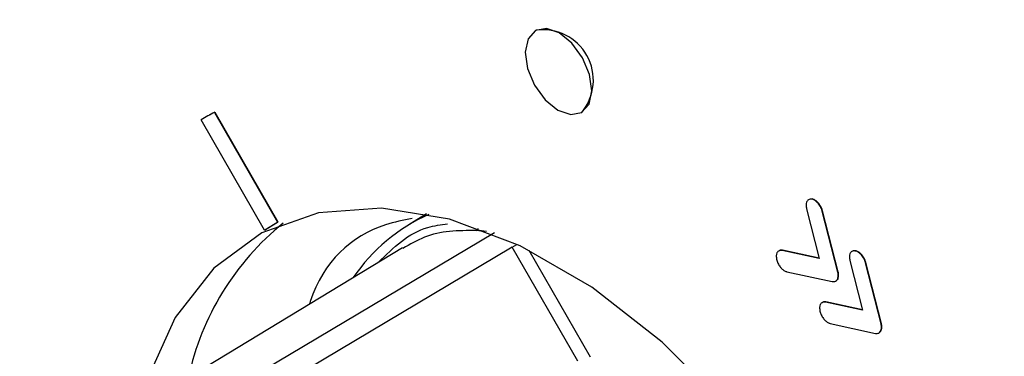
# Model space of a CAD drawing. Header units: millimetres. Extents: x -0.66 to 0.91, y -0.4 to 0.64.
# Tile 212 of 241: x 0.59967 to 0.62063, y 0.39773 to 0.40489. Entities that reach past the tile are written whole.
import ezdxf

# ---------------------------------------------------------------- set-up
doc = ezdxf.new("R2010")
doc.units = ezdxf.units.MM
doc.layers.add('FORMAT', color=7, linetype='Continuous')

msp = doc.modelspace()

# ---------------------------------------------------------------- linework, layer by layer
at = {"layer": 'FORMAT', "color": 7, "linetype": 'Continuous', "lineweight": 25}
for p, q in [((0.610664, 0.40467), (0.610657, 0.404666)), ((0.603716, 0.402867), (0.603709, 0.402863)), ((0.603819, 0.402923), (0.603826, 0.402927)), ((0.603819, 0.402923), (0.605164, 0.400588)), ((0.603826, 0.402927), (0.605171, 0.400592)), ((0.61163, 0.402919), (0.611637, 0.402923)), ((0.604888, 0.400418), (0.603537, 0.402763)), ((0.616538, 0.401081), (0.616491, 0.401073)), ((0.616531, 0.401077), (0.616538, 0.401081)), ((0.608336, 0.400763), (0.607954, 0.400531)), ((0.616422, 0.400873), (0.616692, 0.399815)), ((0.616756, 0.400824), (0.616763, 0.400828)), ((0.617088, 0.399525), (0.616756, 0.400824)), ((0.617095, 0.399529), (0.616763, 0.400828)), ((0.604888, 0.400418), (0.605164, 0.400588)), ((0.604895, 0.400422), (0.605171, 0.400592)), ((0.605164, 0.400588), (0.605171, 0.400592)), ((0.604888, 0.400418), (0.604895, 0.400422)), ((0.610153, 0.400057), (0.60349, 0.396089)), ((0.610153, 0.400057), (0.610254, 0.400115)), ((0.611553, 0.397631), (0.610153, 0.400057)), ((0.607819, 0.400044), (0.601503, 0.396215)), ((0.610509, 0.399991), (0.611819, 0.397723)), ((0.615906, 0.399987), (0.615913, 0.399991)), ((0.616692, 0.399815), (0.615906, 0.399987)), ((0.616691, 0.399821), (0.615913, 0.399991)), ((0.617459, 0.39998), (0.617412, 0.399972)), ((0.617452, 0.399976), (0.617459, 0.39998)), ((0.617343, 0.399772), (0.617614, 0.398714)), ((0.617677, 0.399723), (0.617684, 0.399727)), ((0.618009, 0.398424), (0.617677, 0.399723)), ((0.618016, 0.398428), (0.617684, 0.399727)), ((0.616003, 0.399533), (0.61697, 0.399322)), ((0.617088, 0.399525), (0.617095, 0.399529)), ((0.617055, 0.399341), (0.617085, 0.399371)), ((0.617078, 0.399367), (0.617085, 0.399371)), ((0.616827, 0.398886), (0.616834, 0.39889)), ((0.617614, 0.398714), (0.616827, 0.398886)), ((0.617612, 0.39872), (0.616834, 0.39889)), ((0.616925, 0.398433), (0.617891, 0.398222)), ((0.618009, 0.398424), (0.618016, 0.398428)), ((0.617976, 0.398241), (0.618006, 0.39827)), ((0.617999, 0.398266), (0.618006, 0.39827))]:
    msp.add_line(p, q, dxfattribs=at)
at = {"layer": 'FORMAT', "color": 7, "linetype": 'Continuous', "lineweight": 25, "flags": 128}
for points in [[(0.611131, 0.402969), (0.611402, 0.402875), (0.611635, 0.402922), (0.611792, 0.4031), (0.61185, 0.403384), (0.611801, 0.403731), (0.611652, 0.404086), (0.611425, 0.404397), (0.611156, 0.404616), (0.610884, 0.40471), (0.610652, 0.404663), (0.610495, 0.404485), (0.610436, 0.404201), (0.610485, 0.403854), (0.610635, 0.403499), (0.610861, 0.403188), (0.611131, 0.402969)], [(0.619678, 0.381948), (0.619897, 0.383596), (0.619859, 0.385406), (0.619564, 0.387325), (0.619021, 0.389299), (0.618245, 0.391271), (0.617259, 0.393184), (0.61609, 0.394982), (0.614774, 0.396615), (0.613346, 0.398035), (0.61185, 0.399201), (0.610326, 0.400081), (0.608821, 0.400648), (0.607376, 0.400886), (0.606033, 0.400788), (0.604831, 0.400358), (0.603805, 0.399607), (0.602984, 0.398558), (0.602391, 0.397239), (0.602224, 0.396652)], [(0.60319, 0.396443), (0.604858, 0.397436), (0.609782, 0.400366)], [(0.609393, 0.400407), (0.609419, 0.400427), (0.609441, 0.400451)]]:
    msp.add_lwpolyline(points, dxfattribs=at)
at = {"layer": 'FORMAT', "color": 7, "linetype": 'Continuous', "lineweight": 25}
for centre, radius, start, end in [((0.610811, 0.403607), 0.0010729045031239, 320.366979, 97.880112), ((0.606203, 0.398388), 0.0051233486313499, 117.729509, 121.350538), ((0.60621, 0.398392), 0.0051228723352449, 117.729385, 119.123509), ((0.609955, 0.397238), 0.0038514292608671, 114.121653, 145.669909), ((0.608918, 0.396068), 0.00578273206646, 128.945171, 167.875933), ((0.609208, 0.396832), 0.0035802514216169, 83.565595, 87.025049)]:
    msp.add_arc(centre, radius, start, end, dxfattribs=at)
for points, knots in [([(0.5832438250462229, 0.4863876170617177), (0.5856212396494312, 0.483906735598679), (0.5903801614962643, 0.4789407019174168), (0.5981980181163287, 0.4717080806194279), (0.6065128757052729, 0.4646371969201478), (0.6153386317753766, 0.4577783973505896), (0.6246375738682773, 0.4511447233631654), (0.6343938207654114, 0.4447461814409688), (0.6446253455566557, 0.4385720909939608), (0.6548375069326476, 0.4329039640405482), (0.6649376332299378, 0.4277189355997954), (0.6749486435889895, 0.4229412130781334), (0.6853679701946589, 0.4183301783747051), (0.6960206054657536, 0.4139683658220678), (0.7067713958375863, 0.4099041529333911), (0.7173844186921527, 0.4061750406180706), (0.7245750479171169, 0.4038906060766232), (0.7280737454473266, 0.4027790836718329)], [0, 0, 0, 0, 0.0709128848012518, 0.1419478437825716, 0.213167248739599, 0.2846342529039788, 0.3556081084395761, 0.4265819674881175, 0.4978012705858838, 0.5692681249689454, 0.6311049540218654, 0.6929417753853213, 0.7567915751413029, 0.820641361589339, 0.8814891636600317, 0.9423369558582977, 1, 1, 1, 1]), ([(0.7227473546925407, 0.4011805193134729), (0.7184428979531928, 0.4026022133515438), (0.7098265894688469, 0.4054480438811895), (0.6972773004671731, 0.4101087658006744), (0.685015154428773, 0.4150562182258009), (0.6731331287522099, 0.4202947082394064), (0.6616560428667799, 0.425799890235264), (0.65059021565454, 0.4315683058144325), (0.6399179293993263, 0.4376117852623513), (0.62969749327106, 0.4439018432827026), (0.6199553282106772, 0.4504166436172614), (0.610695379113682, 0.4571518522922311), (0.6019009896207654, 0.4641206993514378), (0.5943747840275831, 0.4706468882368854), (0.5879565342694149, 0.4766396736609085), (0.5844001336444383, 0.4802617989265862), (0.5826211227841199, 0.4820736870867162)], [0, 0, 0, 0, 0.0740144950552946, 0.1481561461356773, 0.2226838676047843, 0.2973414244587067, 0.3713556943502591, 0.4454971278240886, 0.5200246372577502, 0.594681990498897, 0.668696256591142, 0.7428376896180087, 0.8173652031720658, 0.892022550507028, 0.9459866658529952, 0.9999999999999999, 0.9999999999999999, 0.9999999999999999, 0.9999999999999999]), ([(0.7153161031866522, 0.3925245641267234), (0.7116636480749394, 0.3942121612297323), (0.702511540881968, 0.3984408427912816), (0.6883047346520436, 0.4053265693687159), (0.6743545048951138, 0.4123959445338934), (0.6623444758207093, 0.4187427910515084), (0.6520994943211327, 0.4243489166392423), (0.6421719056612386, 0.4299812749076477), (0.6327223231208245, 0.4355469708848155), (0.6237626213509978, 0.4410301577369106), (0.6148551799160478, 0.4466977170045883), (0.6059617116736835, 0.4526200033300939), (0.5960091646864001, 0.4595627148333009), (0.5896660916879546, 0.4643870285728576), (0.5859899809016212, 0.4671829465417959)], [0, 0, 0, 0, 0.0696762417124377, 0.1745906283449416, 0.2795037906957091, 0.3535502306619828, 0.4277233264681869, 0.5022824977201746, 0.5769720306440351, 0.6485103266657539, 0.7201630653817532, 0.8028724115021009, 0.8857552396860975, 1, 1, 1, 1]), ([(0.6165307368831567, 0.4010770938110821), (0.6165069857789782, 0.4010762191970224), (0.6164602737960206, 0.4010744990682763), (0.6164214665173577, 0.4010213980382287), (0.6164075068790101, 0.4009516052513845), (0.6164171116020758, 0.4008992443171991), (0.6164219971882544, 0.4008726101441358)], [0, 0, 0, 0, 0.2838925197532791, 0.5583396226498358, 0.7753428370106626, 1, 1, 1, 1]), ([(0.6167559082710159, 0.4008240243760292), (0.6167439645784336, 0.4008585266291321), (0.6167204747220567, 0.4009263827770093), (0.6166568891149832, 0.4010071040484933), (0.6165910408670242, 0.4010601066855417), (0.6165510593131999, 0.4010713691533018), (0.6165307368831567, 0.4010770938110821)], [0, 0, 0, 0, 0.2838635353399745, 0.5582790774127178, 0.7754753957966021, 1, 1, 1, 1]), ([(0.6167629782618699, 0.4008279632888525), (0.6167510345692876, 0.4008624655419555), (0.6167275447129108, 0.4009303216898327), (0.616663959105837, 0.4010110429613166), (0.6165981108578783, 0.4010640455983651), (0.6165581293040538, 0.4010753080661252), (0.6165378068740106, 0.4010810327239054)], [0, 0, 0, 0, 0.2838635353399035, 0.5582790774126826, 0.7754753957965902, 1, 1, 1, 1]), ([(0.6080277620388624, 0.4006643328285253), (0.6078360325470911, 0.400626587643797), (0.6068953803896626, 0.400441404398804), (0.6061198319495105, 0.3997343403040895), (0.6058500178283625, 0.3988635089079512), (0.6058448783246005, 0.3988469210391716)], [0, 0, 0, 0, 0.2007229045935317, 0.9847751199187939, 1, 1, 1, 1]), ([(0.6073096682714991, 0.3997348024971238), (0.6076288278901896, 0.400046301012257), (0.608051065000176, 0.4004584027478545), (0.608638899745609, 0.4005311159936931), (0.6087824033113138, 0.4005488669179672)], [0, 0, 0, 0, 0.7558777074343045, 1, 1, 1, 1]), ([(0.6093933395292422, 0.4004069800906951), (0.6092009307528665, 0.4004071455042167), (0.6088131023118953, 0.4004074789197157), (0.608285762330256, 0.4002938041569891), (0.6079797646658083, 0.4001145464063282), (0.6078291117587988, 0.4000262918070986)], [0, 0, 0, 0, 0.3332643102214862, 0.6717436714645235, 0.9999999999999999, 0.9999999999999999, 0.9999999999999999, 0.9999999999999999]), ([(0.6159055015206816, 0.3999866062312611), (0.6158811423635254, 0.3999876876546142), (0.6158332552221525, 0.3999898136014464), (0.6157910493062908, 0.3999413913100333), (0.6157734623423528, 0.3998748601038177), (0.6157807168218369, 0.3998233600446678), (0.6157844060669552, 0.3997971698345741)], [0, 0, 0, 0, 0.2841004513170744, 0.5585069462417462, 0.7754799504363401, 1, 1, 1, 1]), ([(0.6159125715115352, 0.3999905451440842), (0.6158868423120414, 0.3999938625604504), (0.6158532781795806, 0.399998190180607), (0.6158344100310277, 0.3999748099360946), (0.6158300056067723, 0.3999693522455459)], [0, 0, 0, 0, 0.7665682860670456, 1, 1, 1, 1]), ([(0.6174521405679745, 0.3999762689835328), (0.6174283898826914, 0.3999755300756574), (0.6173816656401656, 0.3999740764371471), (0.6173428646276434, 0.399921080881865), (0.6173289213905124, 0.3998513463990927), (0.6173385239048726, 0.3997990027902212), (0.6173434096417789, 0.3997723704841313)], [0, 0, 0, 0, 0.2836165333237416, 0.557953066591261, 0.7750875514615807, 1, 1, 1, 1]), ([(0.6176773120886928, 0.3997232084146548), (0.6176653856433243, 0.3997578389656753), (0.6176419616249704, 0.3998258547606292), (0.6175783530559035, 0.3999068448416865), (0.6175123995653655, 0.3999597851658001), (0.6174724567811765, 0.3999707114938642), (0.6174521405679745, 0.3999762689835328)], [0, 0, 0, 0, 0.284493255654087, 0.5587561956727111, 0.7755688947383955, 1, 1, 1, 1]), ([(0.6176843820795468, 0.3997271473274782), (0.6176724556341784, 0.3997617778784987), (0.6176490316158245, 0.3998297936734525), (0.6175854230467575, 0.3999107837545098), (0.6175194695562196, 0.3999637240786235), (0.6174795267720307, 0.3999746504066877), (0.6174592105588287, 0.3999802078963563)], [0, 0, 0, 0, 0.2844932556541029, 0.5587561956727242, 0.7755688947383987, 1, 1, 1, 1]), ([(0.6157844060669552, 0.3997971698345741), (0.615792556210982, 0.3997689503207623), (0.6158085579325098, 0.3997135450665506), (0.61585350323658, 0.3996416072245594), (0.6159021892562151, 0.3995867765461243), (0.6159348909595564, 0.3995647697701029), (0.6159513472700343, 0.3995536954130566)], [0, 0, 0, 0, 0.2872578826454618, 0.563992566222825, 0.7805902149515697, 1, 1, 1, 1]), ([(0.6159513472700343, 0.3995536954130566), (0.6159610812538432, 0.399548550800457), (0.6159787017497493, 0.3995392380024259), (0.6159957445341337, 0.3995349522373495), (0.6160033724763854, 0.3995330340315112)], [0, 0, 0, 0, 0.5524239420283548, 1, 1, 1, 1]), ([(0.6170775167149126, 0.399366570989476), (0.6170871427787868, 0.3993912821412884), (0.6171043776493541, 0.3994355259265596), (0.6170927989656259, 0.3994974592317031), (0.6170876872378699, 0.3995248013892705)], [0, 0, 0, 0, 0.5585225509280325, 1, 1, 1, 1]), ([(0.6170845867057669, 0.3993705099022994), (0.6170942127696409, 0.3993952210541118), (0.617111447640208, 0.3994394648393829), (0.6170998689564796, 0.3995013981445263), (0.6170947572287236, 0.3995287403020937)], [0, 0, 0, 0, 0.558522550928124, 1, 1, 1, 1]), ([(0.6169696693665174, 0.3993224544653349), (0.616994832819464, 0.3993208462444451), (0.617039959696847, 0.3993179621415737), (0.6170659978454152, 0.3993516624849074), (0.6170775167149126, 0.399366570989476)], [0, 0, 0, 0, 0.5576156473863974, 0.9999999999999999, 0.9999999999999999, 0.9999999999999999, 0.9999999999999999]), ([(0.6168269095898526, 0.3988860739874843), (0.616802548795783, 0.398887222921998), (0.6167546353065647, 0.3988894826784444), (0.6167124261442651, 0.3988409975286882), (0.6166948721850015, 0.398774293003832), (0.616702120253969, 0.398722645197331), (0.6167058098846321, 0.3986963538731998)], [0, 0, 0, 0, 0.2835128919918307, 0.5576210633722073, 0.7748069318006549, 1, 1, 1, 1]), ([(0.6168339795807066, 0.3988900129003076), (0.6168082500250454, 0.3988933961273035), (0.6167746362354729, 0.3988978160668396), (0.6167557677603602, 0.3988744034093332), (0.6167513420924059, 0.3988689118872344)], [0, 0, 0, 0, 0.7654464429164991, 1, 1, 1, 1]), ([(0.6167058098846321, 0.3986963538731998), (0.6167139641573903, 0.3986682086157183), (0.6167299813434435, 0.3986129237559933), (0.6167749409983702, 0.3985411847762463), (0.6168236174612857, 0.3984864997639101), (0.6168563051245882, 0.3984645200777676), (0.6168727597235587, 0.3984534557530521)], [0, 0, 0, 0, 0.2868897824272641, 0.56352873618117, 0.7802853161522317, 1, 1, 1, 1]), ([(0.6168727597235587, 0.3984534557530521), (0.6168824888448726, 0.3984483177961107), (0.6169000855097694, 0.3984390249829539), (0.6169171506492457, 0.3984345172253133), (0.6169247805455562, 0.3984325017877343)], [0, 0, 0, 0, 0.5528957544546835, 1, 1, 1, 1]), ([(0.6179989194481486, 0.3982657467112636), (0.6180085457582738, 0.398290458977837), (0.6180257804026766, 0.3983347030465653), (0.618014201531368, 0.3983966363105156), (0.6180090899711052, 0.3984239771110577)], [0, 0, 0, 0, 0.5585441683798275, 1, 1, 1, 1]), ([(0.6180059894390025, 0.3982696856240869), (0.6180156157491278, 0.3982943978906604), (0.6180328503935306, 0.3983386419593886), (0.618021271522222, 0.3984005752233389), (0.6180161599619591, 0.3984279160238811)], [0, 0, 0, 0, 0.5585441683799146, 1, 1, 1, 1]), ([(0.6178910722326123, 0.3982216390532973), (0.6179162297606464, 0.3982200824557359), (0.6179613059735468, 0.398217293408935), (0.617987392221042, 0.3982508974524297), (0.6179989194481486, 0.3982657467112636)], [0, 0, 0, 0, 0.558110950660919, 1, 1, 1, 1])]:
    msp.add_open_spline(points, degree=3, knots=knots, dxfattribs=at)

doc.saveas('drawing.dxf')
